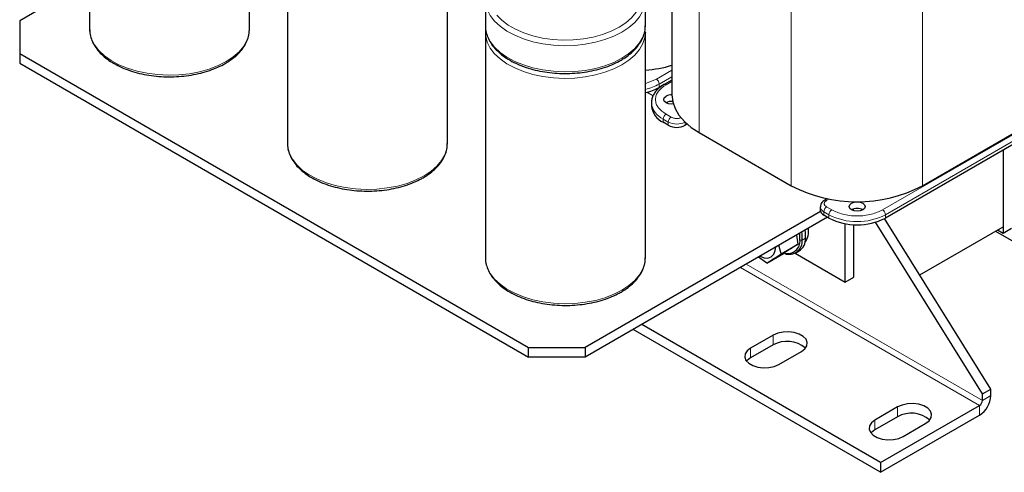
# Model space of a CAD drawing. Header units: millimetres. Extents: x 5 to 418, y 2 to 292.
# Tile 36 of 51: x 317 to 383, y 55 to 85. Entities that reach past the tile are written whole.
import ezdxf

# ---------------------------------------------------------------- set-up
doc = ezdxf.new("R2010")
doc.units = ezdxf.units.MM

msp = doc.modelspace()

# ---------------------------------------------------------------- linework, layer by layer
at = {"color": 7, "linetype": 'Continuous', "lineweight": 25}
for p, q in [((360.3683, 103.58), (360.3683, 80.2327)), ((321.5294, 99.6435), (321.5294, 84.6192)), ((332.1961, 84.6192), (332.1961, 99.6435)), ((334.7287, 92.0237), (334.7287, 76.9994)), ((345.3954, 76.9994), (345.3954, 92.0237)), ((321.5294, 87.8538), (316.869, 85.1634)), ((347.9281, 86.5814), (347.9281, 84.8394)), ((358.5947, 84.8394), (358.5947, 86.5814)), ((316.869, 85.1634), (316.869, 82.9863)), ((347.9281, 84.8394), (347.9292, 84.7755)), ((321.5294, 84.6192), (321.5306, 84.5553)), ((347.9281, 84.4039), (347.9281, 69.3796)), ((347.9421, 84.6333), (347.9389, 84.4302)), ((358.5812, 84.2974), (358.5884, 84.4538)), ((358.5947, 84.4039), (358.5921, 84.3071)), ((358.5947, 69.3796), (358.5947, 84.4039)), ((316.869, 82.9863), (350.8101, 63.3925)), ((316.869, 82.9863), (316.869, 82.3331)), ((316.869, 82.3331), (350.8101, 62.7393)), ((359.8011, 80.8837), (359.5217, 80.7224)), ((360.3683, 81.2143), (359.8409, 80.9098)), ((359.3702, 80.5451), (359.2784, 80.5981)), ((359.4456, 80.6136), (359.3847, 80.6487)), ((388.7487, 80.1781), (374.6066, 72.014)), ((359.0046, 79.6992), (359.0046, 79.4814)), ((377.0768, 74.1586), (386.354, 79.5142)), ((360.1251, 78.197), (359.7856, 78.3929)), ((361.3849, 78.2711), (361.2564, 78.197)), ((362.1804, 77.7072), (368.3275, 74.1586)), ((334.7287, 76.9994), (334.7299, 76.9355)), ((382.4508, 76.5424), (382.4508, 70.9892)), ((382.4508, 76.5424), (382.4508, 71.4247)), ((370.7205, 73.3007), (370.5512, 73.2029)), ((370.275, 72.4523), (354.5813, 63.3925)), ((370.2616, 72.7543), (370.2616, 72.5365)), ((372.493, 72.4977), (372.4819, 72.6158)), ((370.7414, 72.0683), (354.5813, 62.7393)), ((370.8354, 72.014), (370.496, 72.21)), ((371.929, 67.7458), (371.929, 71.6326)), ((381.0743, 60.2888), (373.9384, 71.7329)), ((381.64, 60.6154), (374.5517, 71.9832)), ((372.4947, 68.0724), (372.4947, 71.5687)), ((376.8985, 68.2194), (382.4508, 71.4247)), ((381.9496, 71.1354), (391.817, 65.439)), ((382.4508, 70.9892), (382.0736, 71.2069)), ((383.0165, 71.3158), (382.4508, 70.9892)), ((367.6613, 69.6337), (368.7711, 70.2744)), ((368.6715, 70.8734), (368.7711, 70.2744)), ((366.6939, 68.9991), (367.8038, 69.6398)), ((367.6613, 69.6337), (367.4961, 70.1949)), ((368.5933, 69.6715), (371.929, 67.7458)), ((368.621, 69.6867), (368.8472, 69.8173)), ((347.9281, 69.3796), (347.9292, 69.3157)), ((366.6939, 68.9991), (366.1414, 69.4128)), ((371.929, 67.7458), (372.4947, 68.0724)), ((374.286, 55.0636), (357.7856, 64.5891)), ((374.286, 55.7168), (358.3514, 64.9157)), ((367.1207, 64.2075), (365.6122, 63.3366)), ((350.8101, 63.3925), (354.5813, 63.3925)), ((350.8101, 62.7393), (350.8101, 63.3925)), ((354.5813, 63.3925), (354.5813, 62.7393)), ((367.1207, 63.5542), (365.6122, 62.6834)), ((367.4978, 62.2481), (369.0063, 63.1189)), ((354.5813, 62.7393), (350.8101, 62.7393)), ((381.0743, 60.2888), (381.64, 60.6154)), ((381.64, 60.1799), (381.64, 60.6154)), ((381.0743, 59.8533), (381.0743, 60.2888)), ((375.4174, 59.4179), (373.9089, 58.547)), ((374.286, 55.7168), (380.8857, 59.5267)), ((375.4174, 58.7646), (373.9089, 57.8938)), ((374.286, 55.0636), (380.8857, 58.8735)), ((375.7945, 57.4585), (377.303, 58.3293)), ((374.286, 55.7168), (374.286, 55.0636))]:
    msp.add_line(p, q, dxfattribs=at)
at = {"color": 7, "linetype": 'Continuous', "lineweight": 18}
for p, q in [((362.1804, 101.9857), (362.1804, 77.7072)), ((377.0768, 98.4371), (377.0768, 74.1586)), ((368.3275, 94.245), (368.3275, 74.1586)), ((360.3683, 81.8644), (359.3331, 81.2667)), ((359.5217, 80.9401), (360.3683, 81.4289)), ((359.3331, 81.2667), (358.5947, 80.977)), ((359.5217, 80.7224), (359.5217, 80.9401)), ((359.9742, 80.8966), (360.3683, 81.1241)), ((358.6899, 80.3968), (359.1104, 80.154)), ((388.5602, 80.7224), (374.418, 72.5584)), ((374.6066, 72.2318), (388.7487, 80.3958)), ((360.3136, 78.7413), (359.9742, 78.9372)), ((359.7856, 78.6106), (360.1251, 78.4147)), ((359.7856, 78.3929), (359.7856, 78.6106)), ((360.1251, 78.4147), (360.1251, 78.197)), ((361.2564, 78.197), (361.2564, 78.389)), ((370.6845, 73.1897), (370.8382, 73.2785)), ((370.496, 72.4277), (370.8354, 72.2318)), ((370.496, 72.21), (370.496, 72.4277)), ((371.0239, 72.5584), (370.6845, 72.7543)), ((370.8354, 72.2318), (370.8354, 72.014)), ((374.6066, 72.014), (374.6066, 72.2318)), ((368.9083, 70.5462), (369.059, 70.54)), ((369.2852, 70.6706), (369.059, 70.54)), ((380.8857, 59.5267), (364.951, 68.7256)), ((381.0743, 59.8533), (365.3282, 68.9433)), ((367.1207, 64.2075), (367.1207, 63.5542)), ((365.6122, 63.3366), (365.6122, 62.6834)), ((381.0743, 59.8533), (381.64, 60.1799)), ((375.4174, 59.4179), (375.4174, 58.7646)), ((380.8857, 58.8735), (380.8857, 59.5267)), ((373.9089, 58.547), (373.9089, 57.8938))]:
    msp.add_line(p, q, dxfattribs=at)
at = {"color": 7, "linetype": 'Continuous', "lineweight": 18, "flags": 128}
for points in [[(356.8441, 84.7309), (357.2985, 85.0318), (357.6778, 85.3656), (357.9748, 85.7261), (358.184, 86.1066), (358.3015, 86.5), (358.3251, 86.899), (358.2544, 87.2961), (358.0907, 87.6839), (357.837, 88.0553), (357.4981, 88.4033), (357.0802, 88.7214), (356.5912, 89.0037), (356.0402, 89.2449), (355.4375, 89.4405), (355.21, 89.4991)], [(357.0326, 84.4043), (356.4963, 84.1335), (355.9023, 83.9065), (355.2611, 83.7271), (354.5843, 83.5987), (353.8838, 83.5235), (353.1723, 83.5029), (352.4623, 83.5373), (351.7666, 83.6259), (351.0976, 83.7673), (350.4671, 83.9589), (349.8866, 84.1973), (349.3663, 84.4782), (348.9154, 84.7967), (348.5422, 85.147), (348.2531, 85.523), (348.0534, 85.9178), (347.9467, 86.3244), (347.9282, 86.6049)], [(358.5921, 86.4845), (358.5583, 86.222), (358.4281, 85.8177), (358.2056, 85.4269), (357.895, 85.0568), (357.5016, 84.7139), (357.0326, 84.4043)], [(348.6858, 85.5429), (349.0247, 85.1949), (349.4426, 84.8768), (349.9316, 84.5946), (350.4826, 84.3533), (351.0854, 84.1577), (351.7287, 84.0112), (352.4005, 83.9167), (353.0884, 83.8759), (353.7795, 83.8895), (354.461, 83.9574), (355.1201, 84.0781), (355.7446, 84.2496), (356.3229, 84.4685), (356.8441, 84.7309), (356.8441, 84.7309)], [(347.9292, 84.7755), (347.9467, 84.5825), (348.0534, 84.1758), (348.2531, 83.781), (348.5422, 83.4051), (348.9154, 83.0548), (349.3663, 82.7363), (349.8866, 82.4553), (350.4671, 82.2169), (351.0976, 82.0253), (351.7666, 81.8839), (352.4623, 81.7953), (353.1723, 81.761), (353.8838, 81.7816), (354.5843, 81.8568), (355.2611, 81.9852), (355.9023, 82.1645), (356.4963, 82.3916), (357.0326, 82.6623)], [(357.0326, 82.6623), (357.5016, 82.9719), (357.895, 83.3149), (358.2056, 83.685), (358.4281, 84.0757), (358.5583, 84.4801), (358.5947, 84.8394)], [(321.5306, 84.5553), (321.548, 84.3622), (321.6548, 83.9556), (321.8545, 83.5608), (322.1435, 83.1849), (322.5168, 82.8345), (322.9676, 82.5161), (323.4879, 82.2351), (324.0685, 81.9967), (324.6989, 81.8051), (325.368, 81.6637), (326.0637, 81.5751), (326.7736, 81.5408), (327.4852, 81.5614), (328.1856, 81.6365), (328.8625, 81.7649), (329.5036, 81.9443), (330.0977, 82.1714), (330.634, 82.4421)], [(330.634, 82.4421), (331.103, 82.7517), (331.4963, 83.0946), (331.807, 83.4648), (332.0294, 83.8555), (332.1596, 84.2599), (332.1961, 84.6192)], [(357.0326, 82.2268), (356.4963, 81.9561), (355.9023, 81.729), (355.2611, 81.5497), (354.5843, 81.4213), (353.8838, 81.3461), (353.1723, 81.3255), (352.4623, 81.3598), (351.7666, 81.4485), (351.0976, 81.5898), (350.4671, 81.7815), (349.8866, 82.0199), (349.3663, 82.3008), (348.9154, 82.6193), (348.5422, 82.9696), (348.2531, 83.3455), (348.0534, 83.7403), (347.9467, 84.147), (347.9282, 84.4275)], [(358.5921, 84.3071), (358.5583, 84.0446), (358.4281, 83.6402), (358.2056, 83.2495), (357.895, 82.8794), (357.5016, 82.5364), (357.0326, 82.2268)], [(334.7299, 76.9355), (334.7473, 76.7424), (334.8541, 76.3358), (335.0538, 75.941), (335.3428, 75.5651), (335.7161, 75.2147), (336.1669, 74.8963), (336.6873, 74.6153), (337.2678, 74.3769), (337.8982, 74.1853), (338.5673, 74.0439), (339.263, 73.9553), (339.973, 73.9209), (340.6845, 73.9416), (341.385, 74.0167), (342.0618, 74.1451), (342.703, 74.3245), (343.297, 74.5515), (343.8333, 74.8223)], [(343.8333, 74.8223), (344.3023, 75.1319), (344.6957, 75.4748), (345.0063, 75.845), (345.2287, 76.2357), (345.359, 76.6401), (345.3954, 76.9994)], [(347.9292, 69.3157), (347.9467, 69.1226), (348.0534, 68.716), (348.2531, 68.3212), (348.5422, 67.9452), (348.9154, 67.5949), (349.3663, 67.2764), (349.8866, 66.9955), (350.4671, 66.7571), (351.0976, 66.5655), (351.7666, 66.4241), (352.4623, 66.3355), (353.1723, 66.3011), (353.8838, 66.3217), (354.5843, 66.3969), (355.2611, 66.5253), (355.9023, 66.7047), (356.4963, 66.9317), (357.0326, 67.2025)], [(357.0326, 67.2025), (357.5016, 67.5121), (357.895, 67.855), (358.2056, 68.2251), (358.4281, 68.6159), (358.5583, 69.0202), (358.5947, 69.3796)]]:
    msp.add_lwpolyline(points, dxfattribs=at)
at = {"color": 7, "linetype": 'Continuous', "lineweight": 25, "flags": 128}
for points in [[(360.4614, 79.6157), (360.3513, 79.609), (360.1472, 79.6325), (359.9742, 79.6992), (359.8586, 79.7991), (359.818, 79.9169), (359.8586, 80.0347), (359.9742, 80.1346)], [(360.3683, 80.2327), (360.4213, 79.7665), (360.5792, 79.3083), (360.8393, 78.8659), (361.1972, 78.4469), (361.6468, 78.0585), (362.1804, 77.7072)], [(373.0981, 72.5584), (372.9251, 72.4916), (372.721, 72.4682), (372.5169, 72.4916), (372.3439, 72.5584), (372.2282, 72.6582), (372.1876, 72.7761), (372.2282, 72.8939), (372.3439, 72.9938), (372.5169, 73.0605), (372.721, 73.084), (372.9251, 73.0605), (373.0981, 72.9938), (373.2137, 72.8939), (373.2543, 72.7761), (373.2137, 72.6582), (373.0981, 72.5584)], [(368.9083, 70.5462), (368.8955, 70.9239), (368.8853, 70.9968)], [(369.059, 70.54), (369.0454, 70.9376), (369.0243, 71.0771)], [(369.2852, 70.6706), (369.2717, 71.0682), (369.2506, 71.2077)], [(366.2345, 69.4665), (366.5144, 69.3587), (366.7744, 69.3447), (366.9951, 69.4264), (367.1613, 69.5985), (367.2619, 69.849), (367.2897, 70.0757)], [(369.0063, 63.1189), (369.2337, 63.2943), (369.3664, 63.4996), (369.3934, 63.7181), (369.3128, 63.9322), (369.1309, 64.1245), (368.8625, 64.2794), (368.5295, 64.3844), (368.1586, 64.431), (367.7801, 64.4153), (367.4245, 64.3388), (367.1207, 64.2075)], [(365.6122, 63.3366), (365.3848, 63.1612), (365.2521, 62.956), (365.2251, 62.7374), (365.3057, 62.5234), (365.4876, 62.3311), (365.756, 62.1762), (366.0891, 62.0712), (366.4599, 62.0246), (366.8384, 62.0402), (367.194, 62.1168), (367.4978, 62.2481)], [(365.6122, 62.6834), (365.3848, 62.508), (365.3477, 62.4657)], [(377.303, 58.3293), (377.5305, 58.5047), (377.6631, 58.71), (377.6902, 58.9285), (377.6095, 59.1426), (377.4276, 59.3349), (377.1593, 59.4898), (376.8262, 59.5948), (376.4553, 59.6414), (376.0768, 59.6257), (375.7212, 59.5492), (375.4174, 59.4179)], [(373.9089, 58.547), (373.6815, 58.3717), (373.5489, 58.1664), (373.5218, 57.9479), (373.6025, 57.7338), (373.7843, 57.5415), (374.0527, 57.3866), (374.3858, 57.2816), (374.7566, 57.235), (375.1352, 57.2506), (375.4907, 57.3272), (375.7945, 57.4585)], [(373.9089, 57.8938), (373.6815, 57.7184), (373.6444, 57.6761)]]:
    msp.add_lwpolyline(points, dxfattribs=at)
at = {"color": 7, "linetype": 'Continuous', "lineweight": 25}
for centre, radius, start, end in [((357.7344, 91.4857), 9.6583, 275.110534, 285.825736), ((357.8775, 83.6936), 3.3958, 282.193551, 298.958554), ((360.3452, 79.4181), 0.8069, 88.355775, 117.374365), ((360.3391, 79.6145), 1.3412, 185.694799, 245.625342), ((360.3484, 78.9729), 0.817, 85.202008, 117.257894), ((360.6907, 79.2887), 1.2296, 242.609672, 297.390328), ((372.7021, 82.6016), 9.509, 242.609672, 297.390328), ((370.662, 72.5764), 0.4024, 185.694799, 245.625342), ((372.721, 71.8304), 0.8198, 62.615753, 117.384247), ((372.721, 75.6533), 4.0987, 242.609672, 297.390328), ((368.2429, 71.123), 1.2406, 323.594848, 9.694051), ((368.0763, 70.4816), 0.8345, 256.77666, 4.440871), ((368.1781, 70.477), 0.8831, 250.820375, 4.092716), ((368.3081, 70.6331), 0.9779, 303.461556, 2.198349), ((368.041, 61.9165), 1.8786, 49.106312, 119.333177), ((380.0024, 60.2544), 1.6393, 302.605478, 357.394522), ((380.6649, 59.872), 0.4098, 302.605478, 357.394522), ((376.3377, 57.1269), 1.8786, 49.106312, 119.333177)]:
    msp.add_arc(centre, radius, start, end, dxfattribs=at)
at = {"color": 7, "linetype": 'Continuous', "lineweight": 18}
for centre, radius, start, end in [((357.8775, 83.9113), 3.3958, 282.193551, 298.958554), ((359.1123, 80.9215), 0.4098, 2.605478, 57.394522), ((359.8961, 80.7875), 0.1342, 54.391363, 114.204553), ((360.3427, 79.8364), 1.3464, 186.415638, 245.562224), ((360.195, 78.592), 0.4098, 122.605478, 177.394522), ((360.5344, 78.3961), 0.4098, 122.605478, 177.394522), ((360.6916, 79.5111), 1.2342, 242.671286, 296.355496), ((370.6064, 73.0806), 0.1342, 54.387384, 114.250184), ((370.6629, 72.7953), 0.4037, 186.334318, 245.569374), ((370.9053, 72.4091), 0.4098, 122.605478, 177.394522), ((371.2448, 72.2131), 0.4098, 122.605478, 177.394522), ((374.1972, 72.2131), 0.4098, 2.605478, 57.394522), ((372.721, 75.871), 4.0987, 242.609672, 297.390328)]:
    msp.add_arc(centre, radius, start, end, dxfattribs=at)
at = {"color": 7, "linetype": 'Continuous', "lineweight": 25}
for points, knots in [([(347.9374, 84.769), (347.9362, 84.7346), (347.9304, 84.5649), (348.0042, 84.262), (348.1589, 83.8704), (348.3996, 83.4958), (348.7153, 83.1422), (349.1046, 82.8149), (349.5609, 82.5195), (350.0765, 82.2612), (350.6424, 82.0442), (351.2491, 81.8715), (351.8869, 81.7455), (352.5459, 81.6679), (353.2159, 81.6396), (353.8865, 81.6612), (354.5474, 81.7321), (355.1885, 81.8516), (355.8, 82.0179), (356.3618, 82.2257), (356.7454, 82.4088), (356.9386, 82.5183), (356.9774, 82.5402)], [0, 0, 0, 0, 0.01328936, 0.06549682, 0.11779155, 0.17066137, 0.22429744, 0.2785792, 0.33324613, 0.38806507, 0.44287202, 0.49761843, 0.55229965, 0.60692939, 0.66152925, 0.71612398, 0.77073593, 0.82538695, 0.88010403, 0.93491266, 0.98693428, 1, 1, 1, 1]), ([(356.9774, 82.5402), (357.0612, 82.5906), (357.3038, 82.7365), (357.6584, 83.0063), (358.0118, 83.357), (358.2883, 83.7353), (358.4785, 84.1333), (358.5825, 84.501), (358.5847, 84.734), (358.5856, 84.8284)], [0, 0, 0, 0, 0.085861, 0.2486966, 0.4116093, 0.5737848, 0.7342909, 0.8923441, 1, 1, 1, 1]), ([(321.5387, 84.5488), (321.5376, 84.5144), (321.5317, 84.3447), (321.6055, 84.0417), (321.7603, 83.6502), (322.001, 83.2755), (322.3166, 82.9219), (322.7059, 82.5946), (323.1622, 82.2993), (323.6778, 82.041), (324.2438, 81.8239), (324.8505, 81.6513), (325.4883, 81.5253), (326.1473, 81.4477), (326.8172, 81.4194), (327.4878, 81.4409), (328.1488, 81.5119), (328.7898, 81.6313), (329.4013, 81.7977), (329.9632, 82.0055), (330.3467, 82.1886), (330.54, 82.298), (330.5787, 82.32)], [0, 0, 0, 0, 0.0132894, 0.0654968, 0.1177916, 0.1706614, 0.2242974, 0.2785792, 0.3332461, 0.3880651, 0.442872, 0.4976184, 0.5522996, 0.6069294, 0.6615292, 0.716124, 0.7707359, 0.825387, 0.880104, 0.9349127, 0.9869343, 1, 1, 1, 1]), ([(330.5787, 82.32), (330.6625, 82.3704), (330.9052, 82.5163), (331.2597, 82.7861), (331.6131, 83.1368), (331.8896, 83.5151), (332.0799, 83.9131), (332.1838, 84.2808), (332.186, 84.5138), (332.1869, 84.6082)], [0, 0, 0, 0, 0.085861, 0.2486966, 0.4116093, 0.5737848, 0.7342909, 0.8923441, 1, 1, 1, 1]), ([(359.8412, 80.9096), (359.8393, 80.9086), (359.7433, 80.8602), (359.581, 80.7411), (359.363, 80.5505), (359.1892, 80.3309), (359.067, 80.0863), (359.0034, 79.8651), (359.0117, 79.7286), (359.0145, 79.6828)], [0, 0, 0, 0, 0.0035696, 0.1771307, 0.3537368, 0.5331278, 0.7159797, 0.9047961, 1, 1, 1, 1]), ([(334.7381, 76.929), (334.7369, 76.8946), (334.7311, 76.7249), (334.8048, 76.4219), (334.9596, 76.0304), (335.2003, 75.6557), (335.516, 75.3021), (335.9052, 74.9748), (336.3615, 74.6795), (336.8772, 74.4212), (337.4431, 74.2041), (338.0498, 74.0314), (338.6876, 73.9055), (339.3466, 73.8279), (340.0166, 73.7996), (340.6872, 73.8211), (341.3481, 73.8921), (341.9891, 74.0115), (342.6006, 74.1779), (343.1625, 74.3856), (343.5461, 74.5688), (343.7393, 74.6782), (343.7781, 74.7002)], [0, 0, 0, 0, 0.0132894, 0.0654968, 0.1177916, 0.1706614, 0.2242974, 0.2785792, 0.3332461, 0.3880651, 0.442872, 0.4976184, 0.5522996, 0.6069294, 0.6615292, 0.716124, 0.7707359, 0.825387, 0.880104, 0.9349127, 0.9869343, 1, 1, 1, 1]), ([(343.7781, 74.7002), (343.8619, 74.7506), (344.1045, 74.8965), (344.459, 75.1663), (344.8124, 75.517), (345.0889, 75.8953), (345.2792, 76.2933), (345.3832, 76.661), (345.3854, 76.8939), (345.3863, 76.9883)], [0, 0, 0, 0, 0.085861, 0.2486966, 0.4116093, 0.5737848, 0.7342909, 0.8923441, 1, 1, 1, 1]), ([(370.5516, 73.2025), (370.5092, 73.175), (370.42, 73.1172), (370.3216, 72.9928), (370.2616, 72.8624), (370.2687, 72.7781), (370.271, 72.75)], [0, 0, 0, 0, 0.2612359, 0.5493736, 0.8495961, 1, 1, 1, 1]), ([(368.7711, 70.2744), (368.6353, 70.1833), (368.3637, 70.0011), (367.9904, 69.7603), (367.8038, 69.6398)], [0, 0, 0, 0, 0.4999949, 1, 1, 1, 1]), ([(366.6939, 68.9991), (366.8297, 69.0902), (367.1014, 69.2724), (367.4746, 69.5132), (367.6613, 69.6337)], [0, 0, 0, 0, 0.4999949, 1, 1, 1, 1]), ([(347.9374, 69.3092), (347.9362, 69.2748), (347.9304, 69.1051), (348.0042, 68.8021), (348.1589, 68.4106), (348.3996, 68.0359), (348.7153, 67.6823), (349.1046, 67.355), (349.5609, 67.0597), (350.0765, 66.8014), (350.6424, 66.5843), (351.2491, 66.4116), (351.8869, 66.2857), (352.5459, 66.208), (353.2159, 66.1798), (353.8865, 66.2013), (354.5474, 66.2723), (355.1885, 66.3917), (355.8, 66.5581), (356.3618, 66.7658), (356.7454, 66.949), (356.9386, 67.0584), (356.9774, 67.0804)], [0, 0, 0, 0, 0.0132894, 0.0654968, 0.1177916, 0.1706614, 0.2242974, 0.2785792, 0.3332461, 0.3880651, 0.442872, 0.4976184, 0.5522996, 0.6069294, 0.6615292, 0.716124, 0.7707359, 0.825387, 0.880104, 0.9349127, 0.9869343, 1, 1, 1, 1]), ([(356.9774, 67.0804), (357.0612, 67.1308), (357.3038, 67.2767), (357.6584, 67.5465), (358.0118, 67.8972), (358.2883, 68.2754), (358.4785, 68.6735), (358.5825, 69.0412), (358.5847, 69.2741), (358.5856, 69.3685)], [0, 0, 0, 0, 0.085861, 0.2486966, 0.4116093, 0.5737848, 0.7342909, 0.8923441, 1, 1, 1, 1])]:
    msp.add_open_spline(points, degree=3, knots=knots, dxfattribs=at)
at = {"color": 7, "linetype": 'Continuous', "lineweight": 18}
for points, knots in [([(359.9742, 78.9372), (359.7834, 79.0736), (359.4899, 79.2833), (359.3064, 79.6335), (359.2535, 79.9169), (359.3064, 80.2003), (359.4899, 80.5506), (359.7834, 80.7603), (359.9742, 80.8966)], [0, 0, 0, 0, 0.23945684, 0.36836066, 0.5, 0.63163934, 0.76054316, 1, 1, 1, 1]), ([(360.9662, 78.7014), (360.9457, 78.6924), (360.8961, 78.6705), (360.7991, 78.6559), (360.6909, 78.6488), (360.582, 78.6555), (360.4472, 78.6791), (360.3661, 78.7168), (360.3136, 78.7413)], [0, 0, 0, 0, 0.10813936, 0.26080895, 0.41367924, 0.56634892, 0.7192193, 1, 1, 1, 1]), ([(370.6845, 72.7543), (370.6422, 72.7846), (370.5768, 72.8314), (370.5358, 72.9092), (370.5245, 72.972), (370.5358, 73.0348), (370.5767, 73.1126), (370.6422, 73.1594), (370.6845, 73.1897)], [0, 0, 0, 0, 0.2394429, 0.3696359, 0.4999999, 0.6301929, 0.7605571, 1, 1, 1, 1]), ([(374.418, 72.5584), (374.1819, 72.4482), (373.8186, 72.2788), (373.2119, 72.1728), (372.721, 72.1423), (372.2301, 72.1728), (371.6234, 72.2788), (371.2601, 72.4482), (371.0239, 72.5584)], [0, 0, 0, 0, 0.23945684, 0.36836066, 0.5, 0.63163934, 0.76054316, 1, 1, 1, 1])]:
    msp.add_open_spline(points, degree=3, knots=knots, dxfattribs=at)

doc.saveas('drawing.dxf')
